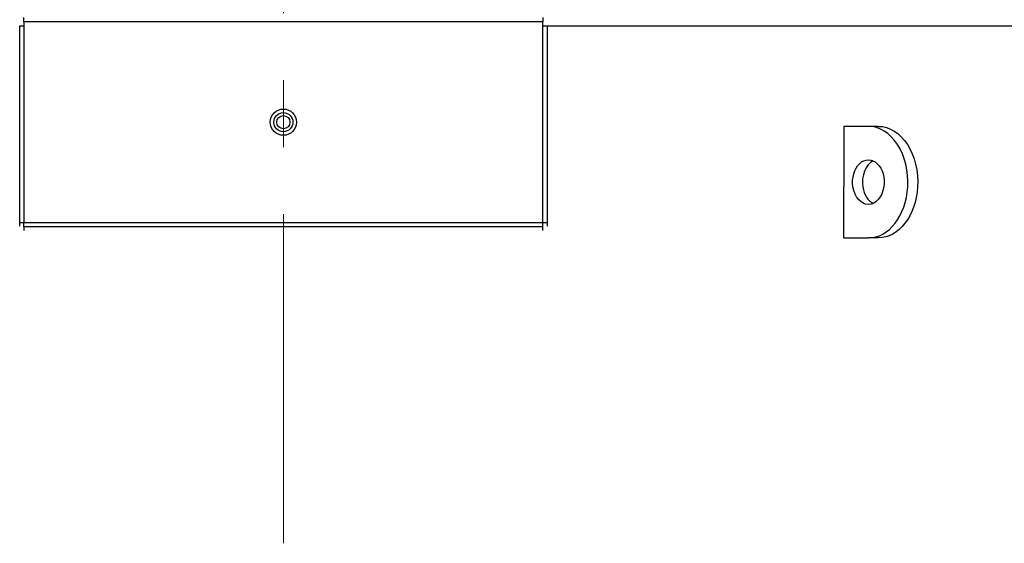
# Model space of a CAD drawing. Extents: x 0 to 796, y 0 to 496.
# Tile 187 of 222: x 646 to 690, y 278 to 302. Entities that reach past the tile are written whole.
import ezdxf

# ---------------------------------------------------------------- set-up
doc = ezdxf.new("R2010")
doc.units = 0
doc.header["$LTSCALE"] = 12
doc.header["$MEASUREMENT"] = 0
doc.linetypes.add('C', pattern=[2, 1.25, -0.25, 0.25, -0.25])
doc.layers.get('0').update_dxf_attribs({"linetype": 'CONTINUOUS'})
doc.layers.add('C', color=4, linetype='C', lineweight=13)
doc.layers.add('D', color=2, linetype='CONTINUOUS')
doc.layers.add('FGR-REMOVED', color=7, linetype='CONTINUOUS')
doc.styles.get("Standard").update_dxf_attribs({"font": 'SIMPLEX.SHX', "width": 0.875})
doc.dimstyles.new('STANDARD$0', dxfattribs={"dimscale": 32, "dimtxt": 0.09375, "dimasz": 0.0625, "dimexe": 0.03125, "dimexo": 0.03125, "dimgap": 0.03125, "dimtad": 1, "dimtih": 1, "dimtoh": 1, "dimdec": 4, "dimzin": 12, "dimdsep": 46, "dimlunit": 5, "dimtxsty": 'Standard', "dimcen": -0.03125, "dimclrd": 256, "dimclre": 256, "dimclrt": 256, "dimadec": 0, "dimazin": 0, "dimtfac": 0.875, "dimtdec": 4, "dimtofl": 0, "dimtmove": 0, "dimatfit": 3, "dimfxl": 1, "dimtolj": 1, "dimtzin": 12, "dimlwd": 13, "dimlwe": 13, "dimarcsym": 0})

# ---------------------------------------------------------------- blocks, each defined once
blk = doc.blocks.new('*D154')
at = {"layer": 'D', "lineweight": 13, "transparency": 16777216}
for p, q in [((618.19, 290.576), (618.19, 339.572)), ((657.69, 318.047), (657.69, 339.572)), ((655.69, 338.572), (620.19, 338.572))]:
    blk.add_line(p, q, dxfattribs=at)
at = {"layer": 'D', "transparency": 16777216}
for points in [[(620.19, 338.905), (620.19, 338.239), (618.19, 338.572)], [(655.69, 338.905), (655.69, 338.239), (657.69, 338.572)]]:
    blk.add_solid(points, dxfattribs=at)
at = {"layer": 'D', "transparency": 16777216, "insert": (637.039, 343.134), "char_height": 3, "attachment_point": 5}
blk.add_mtext('\\A1;39{\\H0.875x;\\S1/2;}{}{\\C2;%%p1/2}', dxfattribs=at)

msp = doc.modelspace()

# ---------------------------------------------------------------- linework, layer by layer
for p, q in [((646.05948, 301.66828), (646.05948, 301.85578)), ((669.30948, 301.85578), (669.30948, 301.66828)), ((645.87198, 292.66828), (645.87198, 301.48078)), ((645.87198, 301.48078), (646.05948, 301.48078)), ((669.30948, 301.66828), (646.05948, 301.66828)), ((646.05948, 301.66828), (646.05948, 292.66828)), ((669.30948, 292.66828), (669.30948, 301.66828)), ((669.30948, 301.48078), (669.49698, 301.48078)), ((669.49698, 301.48078), (669.49698, 292.66828)), ((669.49698, 301.48078), (691.86244, 301.48078)), ((682.7858, 291.98078), (682.7858, 294.26415)), ((645.87198, 292.66828), (646.05948, 292.66828)), ((645.87198, 292.50402), (645.87198, 292.66828)), ((646.05948, 292.48079), (646.05948, 292.66828)), ((646.05948, 292.66828), (669.30948, 292.66828)), ((669.30948, 292.48079), (646.05948, 292.48079)), ((646.05948, 292.48079), (646.05948, 292.3171)), ((669.30948, 292.48079), (669.30948, 292.66828)), ((669.30948, 292.66828), (669.49698, 292.66828)), ((669.30948, 292.3171), (669.30948, 292.48079)), ((669.49698, 292.66828), (669.49698, 292.50402)), ((682.7858, 291.98078), (683.89162, 291.98078)), ((684.33356, 291.98078), (683.89162, 291.98078))]:
    msp.add_line(p, q)
for radius in [0.5885, 0.4275, 0.296]:
    msp.add_circle((657.68448, 297.16828), radius)
at = {"extrusion": (4.71028e-16, -2.1148e-33, -1)}
msp.add_ellipse((683.89162, 294.48078), major_axis=(0, -1), ratio=0.70710678, start_param=-1.35243605, end_param=1.35243605, dxfattribs=at)
for centre, major_axis, start_param, end_param in [((684.33356, 294.48078), (0, 1), 1.78934934, 2.82376895), ((683.89162, 294.48078), (0, -2.5), 0, 1.48403587)]:
    msp.add_ellipse(centre, major_axis=major_axis, ratio=0.70710678, start_param=start_param, end_param=end_param)
at = {"extrusion": (5.0243e-16, -2.28047e-63, -1)}
msp.add_ellipse((684.33356, 294.48078), major_axis=(0, 2.5), ratio=0.70710678, start_param=1.65755678, end_param=3.14159265, dxfattribs=at)
at = {"layer": 'C'}
msp.add_line((657.68953, 317.0468), (657.68953, 278.29328), dxfattribs=at)
at = {"layer": 'FGR-REMOVED'}
for p, q in [((683.89162, 296.98078), (682.7858, 296.98078)), ((682.7858, 296.98078), (682.7858, 294.26415)), ((684.33356, 296.98078), (683.89162, 296.98078))]:
    msp.add_line(p, q, dxfattribs=at)
for centre, major_axis, start_param, end_param in [((683.89162, 294.48078), (0, -2.5), 1.48403587, 3.14159265), ((684.33356, 294.48078), (0, 1), 0.3178237, 1.78934934)]:
    msp.add_ellipse(centre, major_axis=major_axis, ratio=0.70710678, start_param=start_param, end_param=end_param, dxfattribs=at)
at = {"layer": 'FGR-REMOVED', "extrusion": (5.0243e-16, -2.28047e-63, -1)}
msp.add_ellipse((684.33356, 294.48078), major_axis=(0, 2.5), ratio=0.70710678, start_param=0, end_param=1.65755678, dxfattribs=at)
at = {"layer": 'FGR-REMOVED', "extrusion": (4.71028e-16, -2.1148e-33, -1)}
msp.add_ellipse((683.89162, 294.48078), major_axis=(0, -1), ratio=0.70710678, start_param=1.35243605, end_param=4.93074926, dxfattribs=at)

# ---------------------------------------------------------------- dimensions: what is measured, and where the dimension line sits
at = {"layer": 'D'}
dim = msp.add_linear_dim(base=(618.18953, 338.57199), p1=(657.68953, 317.0468), p2=(618.18953, 289.57578), text='<>{}{\\C2;%%p1/2}', dimstyle='STANDARD$0', override={"dimdec": 1, "dimtp": 0.5, "dimtm": 0.5, "dimtdec": 4, "dimtzin": 12, "dimarcsym": 1}, dxfattribs=at)
dim.commit()
dim.dimension.update_dxf_attribs({"geometry": '*D154', "text_midpoint": (637.0387, 338.57199), "dimtype": 160})

doc.saveas('drawing.dxf')
